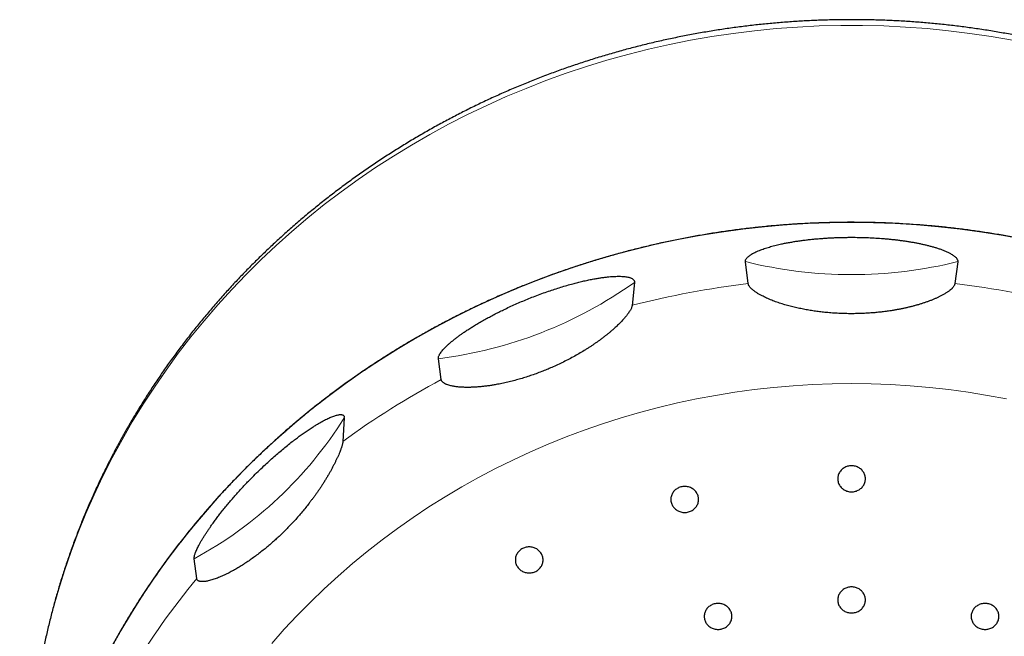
# Model space of a CAD drawing. Header units: millimetres. Extents: x 8 to 495, y 12 to 550.
# Tile 33 of 39: x 243 to 279, y 528 to 550. Entities that reach past the tile are written whole.
import ezdxf

# ---------------------------------------------------------------- set-up
doc = ezdxf.new("R2010")
doc.units = ezdxf.units.MM

msp = doc.modelspace()

# ---------------------------------------------------------------- linework, layer by layer
at = {"color": 7, "linetype": 'Continuous', "lineweight": 30}
for p, q in [((269.287, 540.244), (269.185, 541.036)), ((276.84, 541.036), (276.738, 540.244)), ((265.184, 540.289), (265.1, 539.461)), ((258.216, 536.782), (258.112, 537.536)), ((254.72, 535.406), (254.667, 534.553)), ((249.398, 529.602), (249.307, 530.32))]:
    msp.add_line(p, q, dxfattribs=at)
at = {"color": 8, "linetype": 'Continuous', "lineweight": 0, "flags": 128}
for points in [[(278.815, 549.023), (278.049, 549.156), (277.28, 549.271), (276.508, 549.366), (275.734, 549.443), (274.958, 549.501), (274.18, 549.539), (273.402, 549.558), (272.623, 549.558), (271.845, 549.539), (271.067, 549.501), (270.291, 549.443), (269.517, 549.366), (268.745, 549.271), (267.976, 549.156), (267.21, 549.023), (266.449, 548.871), (265.692, 548.7), (264.94, 548.51), (264.193, 548.302), (263.453, 548.076), (262.719, 547.831), (261.992, 547.569), (261.273, 547.288), (260.562, 546.99), (259.859, 546.675), (259.166, 546.343), (258.481, 545.993), (257.807, 545.627), (257.144, 545.244), (256.491, 544.845), (255.85, 544.431), (255.22, 544), (254.603, 543.554), (253.998, 543.093), (253.406, 542.618), (252.828, 542.128), (252.264, 541.624), (251.714, 541.106), (251.178, 540.575), (250.658, 540.031), (250.153, 539.474), (249.663, 538.905), (249.19, 538.324), (248.733, 537.731), (248.292, 537.128), (247.869, 536.514), (247.463, 535.89), (247.075, 535.256), (246.704, 534.612), (246.351, 533.96), (246.017, 533.299), (245.701, 532.63), (245.404, 531.954), (245.126, 531.271), (244.867, 530.581), (244.627, 529.884), (244.407, 529.183), (244.207, 528.476), (244.026, 527.764), (243.866, 527.048)], [(278.606, 536.084), (277.915, 536.213), (277.221, 536.325), (276.524, 536.42), (275.825, 536.498), (275.123, 536.558), (274.421, 536.601), (273.717, 536.627), (273.013, 536.636), (272.308, 536.627), (271.604, 536.601), (270.902, 536.558), (270.2, 536.498), (269.501, 536.42), (268.804, 536.325), (268.11, 536.213), (267.419, 536.084), (266.732, 535.938), (266.049, 535.775), (265.371, 535.595), (264.699, 535.399), (264.032, 535.186), (263.371, 534.957), (262.717, 534.712), (262.07, 534.45), (261.43, 534.173), (260.799, 533.881), (260.175, 533.572), (259.561, 533.249), (258.955, 532.911), (258.36, 532.558), (257.774, 532.19), (257.199, 531.808), (256.635, 531.412), (256.082, 531.002), (255.54, 530.579), (255.011, 530.143), (254.493, 529.693), (253.989, 529.231), (253.497, 528.757), (253.019, 528.271), (252.555, 527.774), (252.105, 527.265)]]:
    msp.add_lwpolyline(points, dxfattribs=at)
at = {"color": 7, "linetype": 'Continuous', "lineweight": 30, "flags": 128}
for points in [[(273.013, 542.453), (272.227, 542.443), (271.442, 542.414), (270.659, 542.366), (269.877, 542.299), (269.097, 542.212), (268.319, 542.106), (267.545, 541.981), (266.775, 541.837), (266.009, 541.674), (265.248, 541.492), (264.492, 541.292), (263.742, 541.073), (262.998, 540.836), (262.261, 540.581), (261.532, 540.307), (260.81, 540.016), (260.097, 539.707), (259.393, 539.38), (258.698, 539.037), (258.013, 538.676), (257.338, 538.299), (256.673, 537.905), (256.02, 537.495), (255.379, 537.069), (254.75, 536.627), (254.133, 536.171), (253.529, 535.699), (252.939, 535.212), (252.362, 534.711), (251.799, 534.196), (251.251, 533.667), (250.718, 533.126), (250.2, 532.571), (249.698, 532.003), (249.212, 531.424), (248.742, 530.832), (248.289, 530.23), (247.852, 529.616), (247.433, 528.992), (247.032, 528.358), (246.648, 527.714), (246.282, 527.061)], [(279.25, 541.837), (278.48, 541.981), (277.706, 542.106), (276.928, 542.212), (276.148, 542.299), (275.366, 542.366), (274.583, 542.414), (273.798, 542.443), (273.013, 542.453)], [(273.013, 533.673), (272.977, 533.672), (272.941, 533.668), (272.906, 533.662), (272.872, 533.654), (272.838, 533.643), (272.805, 533.63), (272.773, 533.615), (272.742, 533.598), (272.713, 533.579), (272.685, 533.558), (272.659, 533.535), (272.635, 533.511), (272.612, 533.484), (272.592, 533.457), (272.574, 533.428), (272.558, 533.398), (272.544, 533.367), (272.533, 533.335), (272.524, 533.303), (272.518, 533.27), (272.514, 533.236), (272.513, 533.203), (272.514, 533.169), (272.518, 533.136), (272.524, 533.103), (272.533, 533.071), (272.544, 533.039), (272.558, 533.008), (272.574, 532.978), (272.592, 532.949), (272.612, 532.921), (272.635, 532.895), (272.659, 532.871), (272.685, 532.848), (272.713, 532.827), (272.742, 532.808), (272.773, 532.791), (272.805, 532.776), (272.838, 532.763), (272.872, 532.752), (272.906, 532.744), (272.941, 532.738), (272.977, 532.734), (273.013, 532.733), (273.048, 532.734), (273.084, 532.738), (273.119, 532.744), (273.153, 532.752), (273.187, 532.763), (273.22, 532.776), (273.252, 532.791), (273.283, 532.808), (273.312, 532.827), (273.34, 532.848), (273.366, 532.871), (273.39, 532.895), (273.413, 532.921), (273.433, 532.949), (273.451, 532.978), (273.467, 533.008), (273.481, 533.039), (273.492, 533.071), (273.501, 533.103), (273.507, 533.136), (273.511, 533.169), (273.513, 533.203), (273.511, 533.236), (273.507, 533.27), (273.501, 533.303), (273.492, 533.335), (273.481, 533.367), (273.467, 533.398), (273.451, 533.428), (273.433, 533.457), (273.413, 533.484), (273.39, 533.511), (273.366, 533.535), (273.34, 533.558), (273.312, 533.579), (273.283, 533.598), (273.252, 533.615), (273.22, 533.63), (273.187, 533.643), (273.153, 533.654), (273.119, 533.662), (273.084, 533.668), (273.048, 533.672), (273.013, 533.673)], [(266.995, 532.928), (266.959, 532.927), (266.924, 532.924), (266.889, 532.918), (266.854, 532.909), (266.82, 532.899), (266.787, 532.886), (266.755, 532.871), (266.725, 532.854), (266.695, 532.835), (266.668, 532.814), (266.641, 532.791), (266.617, 532.766), (266.595, 532.74), (266.574, 532.712), (266.556, 532.684), (266.54, 532.654), (266.526, 532.623), (266.515, 532.591), (266.506, 532.558), (266.5, 532.525), (266.496, 532.492), (266.495, 532.458), (266.496, 532.425), (266.5, 532.392), (266.506, 532.359), (266.515, 532.326), (266.526, 532.294), (266.54, 532.263), (266.556, 532.233), (266.574, 532.204), (266.595, 532.177), (266.617, 532.151), (266.641, 532.126), (266.668, 532.103), (266.695, 532.082), (266.725, 532.063), (266.755, 532.046), (266.787, 532.031), (266.82, 532.018), (266.854, 532.008), (266.889, 531.999), (266.924, 531.993), (266.959, 531.99), (266.995, 531.989), (267.031, 531.99), (267.066, 531.993), (267.101, 531.999), (267.136, 532.008), (267.17, 532.018), (267.203, 532.031), (267.235, 532.046), (267.265, 532.063), (267.295, 532.082), (267.322, 532.103), (267.349, 532.126), (267.373, 532.151), (267.395, 532.177), (267.416, 532.204), (267.434, 532.233), (267.45, 532.263), (267.463, 532.294), (267.475, 532.326), (267.484, 532.359), (267.49, 532.392), (267.494, 532.425), (267.495, 532.458), (267.494, 532.492), (267.49, 532.525), (267.484, 532.558), (267.475, 532.591), (267.463, 532.623), (267.45, 532.654), (267.434, 532.684), (267.416, 532.712), (267.395, 532.74), (267.373, 532.766), (267.349, 532.791), (267.322, 532.814), (267.295, 532.835), (267.265, 532.854), (267.235, 532.871), (267.203, 532.886), (267.17, 532.899), (267.136, 532.909), (267.101, 532.918), (267.066, 532.924), (267.031, 532.927), (266.995, 532.928)], [(261.388, 530.746), (261.352, 530.744), (261.316, 530.741), (261.281, 530.735), (261.247, 530.727), (261.213, 530.716), (261.18, 530.703), (261.148, 530.688), (261.117, 530.671), (261.088, 530.652), (261.06, 530.631), (261.034, 530.608), (261.01, 530.584), (260.987, 530.557), (260.967, 530.53), (260.949, 530.501), (260.933, 530.471), (260.919, 530.44), (260.908, 530.408), (260.899, 530.376), (260.893, 530.343), (260.889, 530.309), (260.888, 530.276), (260.889, 530.242), (260.893, 530.209), (260.899, 530.176), (260.908, 530.143), (260.919, 530.112), (260.933, 530.081), (260.949, 530.051), (260.967, 530.022), (260.987, 529.994), (261.01, 529.968), (261.034, 529.944), (261.06, 529.921), (261.088, 529.9), (261.117, 529.881), (261.148, 529.863), (261.18, 529.848), (261.213, 529.836), (261.247, 529.825), (261.281, 529.817), (261.316, 529.811), (261.352, 529.807), (261.388, 529.806), (261.423, 529.807), (261.459, 529.811), (261.494, 529.817), (261.528, 529.825), (261.562, 529.836), (261.595, 529.848), (261.627, 529.863), (261.658, 529.881), (261.687, 529.9), (261.715, 529.921), (261.741, 529.944), (261.765, 529.968), (261.788, 529.994), (261.808, 530.022), (261.826, 530.051), (261.842, 530.081), (261.856, 530.112), (261.867, 530.143), (261.876, 530.176), (261.882, 530.209), (261.886, 530.242), (261.888, 530.276), (261.886, 530.309), (261.882, 530.343), (261.876, 530.376), (261.867, 530.408), (261.856, 530.44), (261.842, 530.471), (261.826, 530.501), (261.808, 530.53), (261.788, 530.557), (261.765, 530.584), (261.741, 530.608), (261.715, 530.631), (261.687, 530.652), (261.658, 530.671), (261.627, 530.688), (261.595, 530.703), (261.562, 530.716), (261.528, 530.727), (261.494, 530.735), (261.459, 530.741), (261.423, 530.744), (261.388, 530.746)], [(273.013, 529.303), (272.977, 529.302), (272.941, 529.298), (272.906, 529.292), (272.872, 529.284), (272.838, 529.274), (272.805, 529.261), (272.773, 529.246), (272.742, 529.229), (272.713, 529.209), (272.685, 529.188), (272.659, 529.166), (272.635, 529.141), (272.612, 529.115), (272.592, 529.087), (272.574, 529.058), (272.558, 529.029), (272.544, 528.998), (272.533, 528.966), (272.524, 528.933), (272.518, 528.9), (272.514, 528.867), (272.513, 528.833), (272.514, 528.8), (272.518, 528.766), (272.524, 528.733), (272.533, 528.701), (272.544, 528.669), (272.558, 528.638), (272.574, 528.608), (272.592, 528.579), (272.612, 528.552), (272.635, 528.526), (272.659, 528.501), (272.685, 528.478), (272.713, 528.457), (272.742, 528.438), (272.773, 528.421), (272.805, 528.406), (272.838, 528.393), (272.872, 528.383), (272.906, 528.374), (272.941, 528.368), (272.977, 528.365), (273.013, 528.363), (273.048, 528.365), (273.084, 528.368), (273.119, 528.374), (273.153, 528.383), (273.187, 528.393), (273.22, 528.406), (273.252, 528.421), (273.283, 528.438), (273.312, 528.457), (273.34, 528.478), (273.366, 528.501), (273.39, 528.526), (273.413, 528.552), (273.433, 528.579), (273.451, 528.608), (273.467, 528.638), (273.481, 528.669), (273.492, 528.701), (273.501, 528.733), (273.507, 528.766), (273.511, 528.8), (273.513, 528.833), (273.511, 528.867), (273.507, 528.9), (273.501, 528.933), (273.492, 528.966), (273.481, 528.998), (273.467, 529.029), (273.451, 529.058), (273.433, 529.087), (273.413, 529.115), (273.39, 529.141), (273.366, 529.166), (273.34, 529.188), (273.312, 529.209), (273.283, 529.229), (273.252, 529.246), (273.22, 529.261), (273.187, 529.274), (273.153, 529.284), (273.119, 529.292), (273.084, 529.298), (273.048, 529.302), (273.013, 529.303)], [(268.198, 528.708), (268.163, 528.706), (268.127, 528.703), (268.092, 528.697), (268.058, 528.689), (268.024, 528.678), (267.991, 528.665), (267.959, 528.65), (267.928, 528.633), (267.899, 528.614), (267.871, 528.593), (267.845, 528.57), (267.821, 528.545), (267.798, 528.519), (267.778, 528.492), (267.76, 528.463), (267.744, 528.433), (267.73, 528.402), (267.719, 528.37), (267.71, 528.338), (267.704, 528.305), (267.7, 528.271), (267.698, 528.238), (267.7, 528.204), (267.704, 528.171), (267.71, 528.138), (267.719, 528.105), (267.73, 528.074), (267.744, 528.043), (267.76, 528.013), (267.778, 527.984), (267.798, 527.956), (267.821, 527.93), (267.845, 527.906), (267.871, 527.883), (267.899, 527.862), (267.928, 527.843), (267.959, 527.825), (267.991, 527.81), (268.024, 527.798), (268.058, 527.787), (268.092, 527.779), (268.127, 527.773), (268.163, 527.769), (268.198, 527.768), (268.234, 527.769), (268.27, 527.773), (268.305, 527.779), (268.339, 527.787), (268.373, 527.798), (268.406, 527.81), (268.438, 527.825), (268.469, 527.843), (268.498, 527.862), (268.526, 527.883), (268.552, 527.906), (268.576, 527.93), (268.599, 527.956), (268.619, 527.984), (268.637, 528.013), (268.653, 528.043), (268.667, 528.074), (268.678, 528.105), (268.687, 528.138), (268.693, 528.171), (268.697, 528.204), (268.698, 528.238), (268.697, 528.271), (268.693, 528.305), (268.687, 528.338), (268.678, 528.37), (268.667, 528.402), (268.653, 528.433), (268.637, 528.463), (268.619, 528.492), (268.599, 528.519), (268.576, 528.545), (268.552, 528.57), (268.526, 528.593), (268.498, 528.614), (268.469, 528.633), (268.438, 528.65), (268.406, 528.665), (268.373, 528.678), (268.339, 528.689), (268.305, 528.697), (268.27, 528.703), (268.234, 528.706), (268.198, 528.708)], [(277.827, 528.708), (277.791, 528.706), (277.755, 528.703), (277.72, 528.697), (277.686, 528.689), (277.652, 528.678), (277.619, 528.665), (277.587, 528.65), (277.556, 528.633), (277.527, 528.614), (277.499, 528.593), (277.473, 528.57), (277.449, 528.545), (277.426, 528.519), (277.406, 528.492), (277.388, 528.463), (277.372, 528.433), (277.358, 528.402), (277.347, 528.37), (277.338, 528.338), (277.332, 528.305), (277.328, 528.271), (277.327, 528.238), (277.328, 528.204), (277.332, 528.171), (277.338, 528.138), (277.347, 528.105), (277.358, 528.074), (277.372, 528.043), (277.388, 528.013), (277.406, 527.984), (277.426, 527.956), (277.449, 527.93), (277.473, 527.906), (277.499, 527.883), (277.527, 527.862), (277.556, 527.843), (277.587, 527.825), (277.619, 527.81), (277.652, 527.798), (277.686, 527.787), (277.72, 527.779), (277.755, 527.773), (277.791, 527.769), (277.827, 527.768), (277.862, 527.769), (277.898, 527.773), (277.933, 527.779), (277.967, 527.787), (278.001, 527.798), (278.034, 527.81), (278.066, 527.825), (278.097, 527.843), (278.126, 527.862), (278.154, 527.883), (278.18, 527.906), (278.204, 527.93), (278.227, 527.956), (278.247, 527.984), (278.265, 528.013), (278.281, 528.043), (278.295, 528.074), (278.306, 528.105), (278.315, 528.138), (278.321, 528.171), (278.325, 528.204), (278.327, 528.238), (278.325, 528.271), (278.321, 528.305), (278.315, 528.338), (278.306, 528.37), (278.295, 528.402), (278.281, 528.433), (278.265, 528.463), (278.247, 528.492), (278.227, 528.519), (278.204, 528.545), (278.18, 528.57), (278.154, 528.593), (278.126, 528.614), (278.097, 528.633), (278.066, 528.65), (278.034, 528.665), (278.001, 528.678), (277.967, 528.689), (277.933, 528.697), (277.898, 528.703), (277.862, 528.706), (277.827, 528.708)]]:
    msp.add_lwpolyline(points, dxfattribs=at)
at = {"color": 8, "linetype": 'Continuous', "lineweight": 0}
for centre, radius, start, end in [((273.013, 556.496), 15.926, 256.0937, 283.9063), ((256.188, 552.94), 15.524, 277.1184, 305.4169), ((272.987, 508.86), 31.601, 96.7236, 104.4511), ((273.037, 508.853), 31.608, 75.5497, 83.2756), ((272.411, 510.234), 30.104, 118.1329, 126.1151), ((242.362, 543.134), 14.575, 298.4563, 327.982), ((270.999, 511.732), 28.035, 140.3995, 148.7702)]:
    msp.add_arc(centre, radius, start, end, dxfattribs=at)
at = {"color": 7, "linetype": 'Continuous', "lineweight": 30}
for points, knots in [([(302.631, 523.82), (302.63, 523.831), (302.623, 523.923), (302.607, 524.097), (302.583, 524.342), (302.557, 524.587), (302.528, 524.831), (302.497, 525.076), (302.464, 525.32), (302.429, 525.563), (302.391, 525.807), (302.351, 526.05), (302.309, 526.293), (302.265, 526.535), (302.218, 526.778), (302.17, 527.019), (302.119, 527.261), (302.065, 527.501), (302.01, 527.742), (301.952, 527.982), (301.892, 528.221), (301.83, 528.46), (301.766, 528.699), (301.7, 528.937), (301.631, 529.174), (301.56, 529.411), (301.487, 529.647), (301.412, 529.883), (301.334, 530.117), (301.255, 530.352), (301.173, 530.585), (301.089, 530.818), (301.003, 531.051), (300.915, 531.282), (300.825, 531.513), (300.733, 531.743), (300.638, 531.972), (300.541, 532.201), (300.443, 532.429), (300.342, 532.655), (300.239, 532.882), (300.134, 533.107), (300.027, 533.331), (299.918, 533.554), (299.806, 533.777), (299.693, 533.999), (299.578, 534.219), (299.46, 534.439), (299.341, 534.658), (299.22, 534.875), (299.096, 535.092), (298.971, 535.308), (298.843, 535.522), (298.714, 535.736), (298.583, 535.948), (298.449, 536.16), (298.314, 536.37), (298.177, 536.579), (298.038, 536.787), (297.897, 536.994), (297.754, 537.2), (297.609, 537.405), (297.462, 537.608), (297.314, 537.81), (297.163, 538.011), (297.011, 538.21), (296.857, 538.409), (296.701, 538.606), (296.543, 538.802), (296.383, 538.996), (296.222, 539.189), (296.059, 539.381), (295.894, 539.572), (295.727, 539.761), (295.559, 539.948), (295.389, 540.135), (295.217, 540.319), (295.043, 540.503), (294.868, 540.685), (294.691, 540.865), (294.512, 541.045), (294.332, 541.222), (294.15, 541.398), (293.966, 541.573), (293.781, 541.746), (293.594, 541.917), (293.406, 542.087), (293.216, 542.256), (293.025, 542.422), (292.832, 542.588), (292.637, 542.751), (292.441, 542.913), (292.244, 543.074), (292.045, 543.232), (291.844, 543.389), (291.642, 543.545), (291.439, 543.699), (291.234, 543.851), (291.028, 544.001), (290.82, 544.15), (290.611, 544.297), (290.401, 544.442), (290.189, 544.585), (289.976, 544.727), (289.762, 544.867), (289.547, 545.005), (289.33, 545.141), (289.112, 545.276), (288.893, 545.408), (288.672, 545.539), (288.45, 545.668), (288.227, 545.795), (288.003, 545.921), (287.778, 546.044), (287.552, 546.166), (287.324, 546.285), (287.096, 546.403), (286.866, 546.519), (286.635, 546.633), (286.403, 546.745), (286.17, 546.855), (285.937, 546.964), (285.702, 547.07), (285.466, 547.174), (285.229, 547.277), (284.992, 547.377), (284.753, 547.476), (284.513, 547.572), (284.273, 547.666), (284.032, 547.759), (283.79, 547.849), (283.547, 547.938), (283.303, 548.024), (283.058, 548.109), (282.813, 548.191), (282.567, 548.271), (282.32, 548.35), (282.072, 548.426), (281.824, 548.5), (281.575, 548.572), (281.326, 548.642), (281.075, 548.71), (280.825, 548.776), (280.573, 548.84), (280.321, 548.902), (280.069, 548.961), (279.815, 549.019), (279.562, 549.074), (279.308, 549.127), (279.053, 549.179), (278.798, 549.228), (278.542, 549.275), (278.286, 549.319), (278.03, 549.362), (277.773, 549.403), (277.516, 549.441), (277.259, 549.478), (277.001, 549.512), (276.743, 549.544), (276.484, 549.574), (276.226, 549.601), (275.967, 549.627), (275.707, 549.65), (275.448, 549.672), (275.189, 549.691), (274.929, 549.708), (274.669, 549.723), (274.409, 549.735), (274.149, 549.746), (273.889, 549.754), (273.628, 549.76), (273.368, 549.764), (273.163, 549.766), (272.996, 549.766), (272.829, 549.766), (272.607, 549.764), (272.346, 549.759), (272.086, 549.753), (271.826, 549.744), (271.566, 549.733), (271.306, 549.72), (271.046, 549.705), (270.786, 549.687), (270.527, 549.668), (270.267, 549.646), (270.008, 549.622), (269.749, 549.596), (269.491, 549.568), (269.232, 549.538), (268.974, 549.505), (268.716, 549.471), (268.459, 549.434), (268.202, 549.395), (267.945, 549.354), (267.689, 549.311), (267.433, 549.266), (267.177, 549.218), (266.922, 549.169), (266.668, 549.117), (266.414, 549.063), (266.16, 549.008), (265.907, 548.95), (265.655, 548.89), (265.403, 548.828), (265.151, 548.763), (264.9, 548.697), (264.65, 548.629), (264.401, 548.558), (264.152, 548.486), (263.904, 548.411), (263.656, 548.334), (263.41, 548.256), (263.164, 548.175), (262.918, 548.092), (262.674, 548.007), (262.43, 547.921), (262.188, 547.832), (261.945, 547.741), (261.704, 547.648), (261.464, 547.553), (261.225, 547.456), (260.986, 547.357), (260.749, 547.256), (260.512, 547.154), (260.276, 547.049), (260.042, 546.942), (259.808, 546.834), (259.575, 546.723), (259.344, 546.61), (259.113, 546.496), (258.883, 546.38), (258.655, 546.261), (258.428, 546.141), (258.201, 546.019), (257.976, 545.895), (257.752, 545.77), (257.53, 545.642), (257.308, 545.513), (257.088, 545.381), (256.869, 545.248), (256.651, 545.113), (256.434, 544.977), (256.219, 544.838), (256.005, 544.698), (255.792, 544.556), (255.581, 544.412), (255.371, 544.266), (255.162, 544.119), (254.955, 543.97), (254.749, 543.819), (254.544, 543.667), (254.341, 543.513), (254.139, 543.357), (253.939, 543.2), (253.74, 543.04), (253.543, 542.88), (253.347, 542.717), (253.153, 542.553), (252.96, 542.388), (252.769, 542.22), (252.579, 542.052), (252.391, 541.881), (252.205, 541.709), (252.02, 541.536), (251.837, 541.361), (251.655, 541.185), (251.475, 541.007), (251.296, 540.827), (251.12, 540.646), (250.945, 540.464), (250.771, 540.28), (250.6, 540.095), (250.43, 539.908), (250.262, 539.72), (250.095, 539.531), (249.931, 539.34), (249.768, 539.148), (249.607, 538.954), (249.448, 538.759), (249.29, 538.563), (249.134, 538.366), (248.981, 538.167), (248.829, 537.967), (248.679, 537.766), (248.53, 537.564), (248.384, 537.36), (248.24, 537.155), (248.097, 536.949), (247.956, 536.742), (247.818, 536.533), (247.681, 536.324), (247.546, 536.113), (247.413, 535.902), (247.282, 535.689), (247.153, 535.475), (247.026, 535.26), (246.901, 535.044), (246.778, 534.827), (246.657, 534.609), (246.538, 534.39), (246.421, 534.17), (246.306, 533.949), (246.193, 533.727), (246.083, 533.504), (245.974, 533.281), (245.867, 533.056), (245.763, 532.831), (245.66, 532.604), (245.56, 532.377), (245.462, 532.149), (245.365, 531.92), (245.271, 531.691), (245.179, 531.461), (245.09, 531.23), (245.002, 530.998), (244.916, 530.765), (244.833, 530.532), (244.752, 530.298), (244.673, 530.064), (244.596, 529.829), (244.521, 529.593), (244.448, 529.356), (244.378, 529.119), (244.31, 528.882), (244.244, 528.644), (244.18, 528.405), (244.119, 528.166), (244.059, 527.926), (244.002, 527.686), (243.947, 527.446), (243.894, 527.205), (243.844, 526.963), (243.796, 526.721), (243.75, 526.479), (243.706, 526.237), (243.664, 525.994), (243.625, 525.75), (243.588, 525.507), (243.553, 525.263), (243.52, 525.019), (243.49, 524.774), (243.462, 524.53), (243.436, 524.285), (243.419, 524.111), (243.411, 524.018), (243.41, 524.007)], [0, 0, 0, 0, 0.000373, 0.003294, 0.006216, 0.009138, 0.01206, 0.014982, 0.017904, 0.020826, 0.023748, 0.026671, 0.029593, 0.032516, 0.035438, 0.038361, 0.041284, 0.044207, 0.04713, 0.050054, 0.052977, 0.055901, 0.058825, 0.061749, 0.064673, 0.067598, 0.070522, 0.073447, 0.076372, 0.079297, 0.082222, 0.085148, 0.088074, 0.091, 0.093926, 0.096852, 0.099779, 0.102706, 0.105633, 0.108561, 0.111488, 0.114416, 0.117344, 0.120273, 0.123201, 0.12613, 0.129059, 0.131989, 0.134918, 0.137848, 0.140779, 0.143709, 0.14664, 0.149571, 0.152502, 0.155434, 0.158366, 0.161298, 0.16423, 0.167163, 0.170096, 0.17303, 0.175963, 0.178897, 0.181831, 0.184766, 0.187701, 0.190636, 0.193571, 0.196507, 0.199442, 0.202379, 0.205315, 0.208252, 0.211189, 0.214126, 0.217064, 0.220002, 0.22294, 0.225878, 0.228817, 0.231756, 0.234695, 0.237635, 0.240575, 0.243515, 0.246455, 0.249396, 0.252337, 0.255278, 0.258219, 0.261161, 0.264103, 0.267045, 0.269988, 0.27293, 0.275873, 0.278817, 0.28176, 0.284704, 0.287648, 0.290592, 0.293536, 0.296481, 0.299425, 0.30237, 0.305316, 0.308261, 0.311207, 0.314153, 0.317099, 0.320045, 0.322992, 0.325938, 0.328885, 0.331832, 0.33478, 0.337727, 0.340675, 0.343623, 0.346571, 0.349519, 0.352467, 0.355416, 0.358365, 0.361313, 0.364262, 0.367212, 0.370161, 0.37311, 0.37606, 0.37901, 0.38196, 0.38491, 0.38786, 0.39081, 0.393761, 0.396711, 0.399662, 0.402612, 0.405563, 0.408514, 0.411465, 0.414417, 0.417368, 0.420319, 0.423271, 0.426222, 0.429174, 0.432126, 0.435078, 0.438029, 0.440981, 0.443933, 0.446886, 0.449838, 0.45279, 0.455742, 0.458695, 0.461647, 0.464599, 0.467552, 0.470504, 0.473457, 0.47641, 0.479362, 0.482315, 0.485268, 0.48822, 0.491173, 0.494126, 0.497079, 0.500032, 0.501112, 0.502764, 0.505717, 0.50867, 0.511622, 0.514575, 0.517528, 0.520481, 0.523434, 0.526386, 0.529339, 0.532292, 0.535244, 0.538197, 0.54115, 0.544102, 0.547055, 0.550007, 0.55296, 0.555912, 0.558865, 0.561817, 0.564769, 0.567721, 0.570673, 0.573626, 0.576577, 0.579529, 0.582481, 0.585433, 0.588385, 0.591336, 0.594288, 0.597239, 0.60019, 0.603142, 0.606093, 0.609044, 0.611995, 0.614945, 0.617896, 0.620847, 0.623797, 0.626747, 0.629698, 0.632648, 0.635597, 0.638547, 0.641497, 0.644446, 0.647396, 0.650345, 0.653294, 0.656243, 0.659191, 0.66214, 0.665088, 0.668036, 0.670984, 0.673932, 0.67688, 0.679827, 0.682775, 0.685722, 0.688669, 0.691615, 0.694562, 0.697508, 0.700454, 0.7034, 0.706346, 0.709291, 0.712236, 0.715181, 0.718126, 0.721071, 0.724015, 0.726959, 0.729903, 0.732846, 0.73579, 0.738733, 0.741676, 0.744618, 0.747561, 0.750503, 0.753445, 0.756386, 0.759328, 0.762269, 0.765209, 0.76815, 0.77109, 0.77403, 0.77697, 0.779909, 0.782848, 0.785787, 0.788726, 0.791664, 0.794602, 0.79754, 0.800478, 0.803415, 0.806352, 0.809288, 0.812225, 0.815161, 0.818096, 0.821032, 0.823967, 0.826902, 0.829836, 0.832771, 0.835705, 0.838638, 0.841572, 0.844505, 0.847438, 0.85037, 0.853303, 0.856235, 0.859166, 0.862098, 0.865029, 0.86796, 0.87089, 0.873821, 0.876751, 0.879681, 0.88261, 0.885539, 0.888468, 0.891397, 0.894325, 0.897254, 0.900182, 0.903109, 0.906037, 0.908964, 0.911891, 0.914818, 0.917744, 0.92067, 0.923596, 0.926522, 0.929448, 0.932373, 0.935298, 0.938223, 0.941148, 0.944073, 0.946997, 0.949921, 0.952846, 0.955769, 0.958693, 0.961617, 0.96454, 0.967463, 0.970386, 0.973309, 0.976232, 0.979155, 0.982078, 0.985, 0.987922, 0.990845, 0.993767, 0.996689, 0.999611, 1, 1, 1, 1]), ([(303.011, 514.265), (303.012, 514.348), (303.012, 514.594), (303.003, 515.001), (302.986, 515.486), (302.959, 515.964), (302.925, 516.436), (302.883, 516.9), (302.832, 517.363), (302.774, 517.825), (302.707, 518.288), (302.632, 518.75), (302.548, 519.213), (302.457, 519.674), (302.357, 520.133), (302.248, 520.595), (302.13, 521.06), (302.002, 521.526), (301.865, 521.991), (301.721, 522.454), (301.567, 522.915), (301.405, 523.374), (301.233, 523.833), (301.054, 524.288), (300.866, 524.74), (300.679, 525.168), (300.495, 525.571), (300.315, 525.949), (300.129, 526.326), (299.938, 526.699), (299.74, 527.07), (299.537, 527.438), (299.327, 527.804), (299.113, 528.166), (298.892, 528.526), (298.664, 528.885), (298.429, 529.243), (298.187, 529.6), (297.938, 529.955), (297.684, 530.305), (297.429, 530.647), (297.172, 530.979), (296.914, 531.303), (296.651, 531.624), (296.384, 531.941), (296.111, 532.255), (295.833, 532.566), (295.55, 532.873), (295.248, 533.191), (294.927, 533.519), (294.586, 533.857), (294.238, 534.189), (293.885, 534.516), (293.526, 534.837), (293.159, 535.154), (292.787, 535.466), (292.409, 535.773), (292.026, 536.073), (291.633, 536.37), (291.232, 536.663), (290.822, 536.952), (290.407, 537.235), (289.986, 537.511), (289.56, 537.781), (289.127, 538.045), (288.689, 538.302), (288.246, 538.552), (287.799, 538.795), (287.353, 539.028), (286.909, 539.25), (286.468, 539.462), (286.024, 539.668), (285.575, 539.866), (285.123, 540.058), (284.665, 540.243), (284.204, 540.422), (283.739, 540.593), (283.272, 540.757), (282.797, 540.915), (282.315, 541.067), (281.826, 541.213), (281.335, 541.351), (280.841, 541.48), (280.343, 541.602), (279.842, 541.717), (279.338, 541.823), (278.832, 541.922), (278.324, 542.012), (277.822, 542.092), (277.325, 542.164), (276.834, 542.227), (276.342, 542.283), (275.849, 542.331), (275.354, 542.371), (274.858, 542.404), (274.359, 542.429), (273.861, 542.446), (273.362, 542.455), (272.858, 542.457), (272.35, 542.45), (271.837, 542.435), (271.325, 542.412), (270.813, 542.381), (270.3, 542.342), (269.787, 542.294), (269.274, 542.237), (268.762, 542.173), (268.251, 542.1), (267.749, 542.02), (267.254, 541.933), (266.769, 541.84), (266.285, 541.739), (265.803, 541.631), (265.322, 541.515), (264.842, 541.391), (264.363, 541.26), (263.886, 541.121), (263.412, 540.975), (262.936, 540.819), (262.459, 540.655), (261.98, 540.482), (261.505, 540.301), (261.033, 540.112), (260.563, 539.915), (260.096, 539.71), (259.632, 539.498), (259.171, 539.277), (258.715, 539.05), (258.269, 538.818), (257.833, 538.582), (257.408, 538.343), (256.987, 538.098), (256.57, 537.846), (256.157, 537.587), (255.747, 537.321), (255.341, 537.048), (254.941, 536.768), (254.545, 536.483), (254.15, 536.188), (253.758, 535.885), (253.367, 535.572), (252.983, 535.254), (252.604, 534.929), (252.23, 534.597), (251.861, 534.259), (251.498, 533.913), (251.141, 533.562), (250.79, 533.205), (250.451, 532.848), (250.123, 532.49), (249.806, 532.132), (249.495, 531.769), (249.19, 531.402), (248.892, 531.029), (248.599, 530.651), (248.312, 530.267), (248.033, 529.879), (247.76, 529.486), (247.491, 529.086), (247.228, 528.677), (246.969, 528.261), (246.718, 527.84), (246.475, 527.416), (246.239, 526.987), (246.011, 526.552), (245.789, 526.114), (245.576, 525.671), (245.371, 525.225), (245.177, 524.783), (244.994, 524.343), (244.82, 523.907), (244.655, 523.468), (244.497, 523.026), (244.346, 522.581), (244.203, 522.133), (244.068, 521.682), (243.941, 521.229), (243.822, 520.773), (243.709, 520.312), (243.604, 519.845), (243.507, 519.371), (243.419, 518.896), (243.339, 518.42), (243.267, 517.942), (243.204, 517.461), (243.15, 516.978), (243.105, 516.494), (243.069, 516.01), (243.041, 515.532), (243.023, 515.06), (243.014, 514.64), (243.013, 514.375), (243.013, 514.265)], [0, 0, 0, 0, 0.002827, 0.008311, 0.013794, 0.019276, 0.024533, 0.029792, 0.03505, 0.040309, 0.045566, 0.05086, 0.056154, 0.06145, 0.066744, 0.072038, 0.077479, 0.082922, 0.088366, 0.093808, 0.09925, 0.104732, 0.110215, 0.115699, 0.121182, 0.126664, 0.131347, 0.136032, 0.140716, 0.145401, 0.150084, 0.154768, 0.159452, 0.164137, 0.168821, 0.173505, 0.178292, 0.18308, 0.187868, 0.192656, 0.197443, 0.202012, 0.20658, 0.211149, 0.215717, 0.220301, 0.224885, 0.229469, 0.234052, 0.239309, 0.244568, 0.249827, 0.255085, 0.260342, 0.265636, 0.270931, 0.276226, 0.28152, 0.286814, 0.292256, 0.297698, 0.303142, 0.308585, 0.314026, 0.319508, 0.324991, 0.330475, 0.335958, 0.34144, 0.346697, 0.351956, 0.357214, 0.362473, 0.36773, 0.373024, 0.378318, 0.383613, 0.388908, 0.394202, 0.399643, 0.405086, 0.41053, 0.415972, 0.421414, 0.426896, 0.432379, 0.437863, 0.443346, 0.448828, 0.454085, 0.459344, 0.464602, 0.469861, 0.475118, 0.480412, 0.485706, 0.491001, 0.496296, 0.50159, 0.507031, 0.512474, 0.517917, 0.52336, 0.528802, 0.534284, 0.539767, 0.545251, 0.550734, 0.556216, 0.561473, 0.566731, 0.57199, 0.577249, 0.582506, 0.587799, 0.593094, 0.598389, 0.603684, 0.608977, 0.614419, 0.619862, 0.625305, 0.630748, 0.63619, 0.641672, 0.647155, 0.652638, 0.658122, 0.663604, 0.668861, 0.674119, 0.679378, 0.684636, 0.689894, 0.695187, 0.700482, 0.705777, 0.711072, 0.716365, 0.721807, 0.72725, 0.732693, 0.738136, 0.743578, 0.74906, 0.754543, 0.760026, 0.765509, 0.770991, 0.776249, 0.781507, 0.786766, 0.792024, 0.797282, 0.802575, 0.80787, 0.813165, 0.81846, 0.823753, 0.829195, 0.834638, 0.840081, 0.845524, 0.850966, 0.856447, 0.861931, 0.867414, 0.872897, 0.878379, 0.883637, 0.888895, 0.894154, 0.899412, 0.904669, 0.909963, 0.915258, 0.920553, 0.925847, 0.931141, 0.936583, 0.942026, 0.947469, 0.952912, 0.958353, 0.963835, 0.969318, 0.974802, 0.980285, 0.985767, 0.991024, 0.996283, 1, 1, 1, 1]), ([(269.185, 541.036), (269.185, 541.039), (269.183, 541.05), (269.184, 541.072), (269.193, 541.102), (269.208, 541.133), (269.231, 541.165), (269.262, 541.199), (269.303, 541.235), (269.351, 541.271), (269.41, 541.308), (269.479, 541.347), (269.559, 541.386), (269.646, 541.425), (269.734, 541.46), (269.823, 541.492), (269.911, 541.522), (270.002, 541.551), (270.095, 541.578), (270.191, 541.604), (270.29, 541.629), (270.389, 541.653), (270.504, 541.679), (270.635, 541.706), (270.781, 541.733), (270.929, 541.759), (271.079, 541.782), (271.231, 541.803), (271.384, 541.823), (271.537, 541.84), (271.693, 541.856), (271.851, 541.869), (272.011, 541.881), (272.171, 541.892), (272.331, 541.9), (272.492, 541.907), (272.654, 541.911), (272.815, 541.914), (272.935, 541.915), (273.001, 541.915), (273.013, 541.915)], [0, 0, 0, 0, 0.00414, 0.021378, 0.03874, 0.056485, 0.074355, 0.094727, 0.115256, 0.136221, 0.157313, 0.182507, 0.207851, 0.233586, 0.259425, 0.282331, 0.305239, 0.328315, 0.351392, 0.374872, 0.398353, 0.421928, 0.445503, 0.478762, 0.512023, 0.545423, 0.578824, 0.612555, 0.646288, 0.680098, 0.713909, 0.748593, 0.783278, 0.818017, 0.852756, 0.887644, 0.922532, 0.957464, 0.992395, 1, 1, 1, 1]), ([(273.013, 541.915), (273.102, 541.915), (273.283, 541.914), (273.553, 541.906), (273.823, 541.894), (274.048, 541.879), (274.228, 541.865), (274.364, 541.852), (274.5, 541.839), (274.635, 541.823), (274.77, 541.806), (274.905, 541.788), (275.039, 541.768), (275.17, 541.746), (275.297, 541.723), (275.421, 541.699), (275.544, 541.674), (275.666, 541.646), (275.786, 541.617), (275.906, 541.585), (276.023, 541.551), (276.14, 541.514), (276.237, 541.48), (276.314, 541.451), (276.371, 541.428), (276.426, 541.404), (276.479, 541.38), (276.531, 541.354), (276.584, 541.326), (276.639, 541.293), (276.693, 541.257), (276.741, 541.219), (276.778, 541.184), (276.805, 541.15), (276.825, 541.119), (276.837, 541.088), (276.842, 541.061), (276.841, 541.044), (276.84, 541.036)], [0, 0, 0, 0, 0.058282, 0.116612, 0.1751, 0.233645, 0.263289, 0.292933, 0.322617, 0.352301, 0.382133, 0.411964, 0.441861, 0.471756, 0.500011, 0.528265, 0.556617, 0.584968, 0.613726, 0.642483, 0.671451, 0.700417, 0.732072, 0.74797, 0.763868, 0.780034, 0.796199, 0.812489, 0.828778, 0.850191, 0.871718, 0.89366, 0.915775, 0.933288, 0.950913, 0.968914, 0.987053, 1, 1, 1, 1]), ([(261.542, 539.771), (261.623, 539.802), (261.784, 539.864), (262.02, 539.949), (262.249, 540.027), (262.471, 540.098), (262.692, 540.165), (262.9, 540.224), (263.094, 540.275), (263.273, 540.319), (263.452, 540.36), (263.629, 540.397), (263.793, 540.427), (263.943, 540.451), (264.079, 540.47), (264.203, 540.485), (264.314, 540.496), (264.413, 540.503), (264.51, 540.507), (264.601, 540.509), (264.687, 540.508), (264.766, 540.504), (264.842, 540.497), (264.913, 540.486), (264.973, 540.474), (265.022, 540.46), (265.062, 540.444), (265.098, 540.427), (265.128, 540.408), (265.152, 540.386), (265.17, 540.361), (265.182, 540.335), (265.186, 540.31), (265.185, 540.295), (265.184, 540.289)], [0, 0, 0, 0, 0.056573, 0.113146, 0.164488, 0.215851, 0.26721, 0.318545, 0.360375, 0.402245, 0.444116, 0.485961, 0.527771, 0.561108, 0.594455, 0.627785, 0.653291, 0.678821, 0.704342, 0.729837, 0.753369, 0.776977, 0.800586, 0.824147, 0.84764, 0.865311, 0.883024, 0.900727, 0.918385, 0.936178, 0.954033, 0.971882, 0.989666, 1, 1, 1, 1]), ([(273.013, 539.16), (272.936, 539.16), (272.784, 539.161), (272.555, 539.17), (272.327, 539.183), (272.11, 539.202), (271.904, 539.224), (271.71, 539.249), (271.516, 539.278), (271.323, 539.312), (271.131, 539.351), (270.94, 539.394), (270.782, 539.434), (270.658, 539.469), (270.563, 539.497), (270.466, 539.527), (270.369, 539.559), (270.273, 539.593), (270.178, 539.628), (270.085, 539.665), (269.993, 539.704), (269.905, 539.744), (269.812, 539.789), (269.735, 539.83), (269.672, 539.866), (269.625, 539.893), (269.581, 539.921), (269.539, 539.95), (269.499, 539.979), (269.458, 540.011), (269.417, 540.046), (269.378, 540.084), (269.345, 540.122), (269.322, 540.154), (269.307, 540.181), (269.297, 540.202), (269.29, 540.224), (269.288, 540.237), (269.287, 540.244)], [0, 0, 0, 0, 0.050037, 0.100125, 0.150366, 0.200663, 0.243775, 0.286926, 0.330208, 0.37354, 0.417485, 0.461498, 0.505749, 0.527919, 0.550102, 0.574091, 0.598101, 0.622186, 0.646299, 0.670766, 0.695273, 0.719918, 0.744619, 0.774955, 0.790189, 0.805445, 0.820956, 0.836494, 0.852123, 0.867786, 0.888074, 0.908457, 0.929162, 0.949993, 0.962415, 0.974869, 0.987418, 1, 1, 1, 1]), ([(276.738, 540.244), (276.736, 540.233), (276.732, 540.21), (276.715, 540.174), (276.691, 540.136), (276.663, 540.102), (276.636, 540.073), (276.604, 540.042), (276.566, 540.009), (276.522, 539.976), (276.484, 539.948), (276.444, 539.921), (276.402, 539.895), (276.357, 539.868), (276.294, 539.832), (276.216, 539.791), (276.121, 539.745), (276.027, 539.702), (275.93, 539.661), (275.828, 539.621), (275.724, 539.583), (275.616, 539.546), (275.506, 539.51), (275.395, 539.477), (275.284, 539.446), (275.173, 539.417), (275.061, 539.389), (274.947, 539.363), (274.832, 539.338), (274.716, 539.316), (274.6, 539.294), (274.462, 539.271), (274.303, 539.247), (274.121, 539.224), (273.939, 539.204), (273.756, 539.188), (273.571, 539.176), (273.385, 539.167), (273.199, 539.161), (273.075, 539.16), (273.013, 539.16)], [0, 0, 0, 0, 0.020746, 0.041644, 0.062996, 0.084493, 0.097069, 0.10967, 0.135033, 0.149623, 0.164241, 0.17894, 0.193663, 0.208647, 0.223651, 0.25379, 0.279741, 0.305762, 0.331963, 0.358214, 0.385005, 0.411836, 0.438773, 0.46574, 0.491798, 0.517878, 0.544017, 0.570172, 0.59651, 0.622862, 0.649254, 0.675659, 0.715869, 0.756114, 0.796462, 0.83684, 0.87756, 0.918309, 0.959141, 1, 1, 1, 1]), ([(258.112, 537.536), (258.111, 537.546), (258.11, 537.565), (258.116, 537.599), (258.128, 537.635), (258.146, 537.673), (258.171, 537.717), (258.206, 537.767), (258.249, 537.822), (258.299, 537.879), (258.357, 537.941), (258.426, 538.008), (258.504, 538.079), (258.587, 538.151), (258.673, 538.221), (258.763, 538.29), (258.854, 538.359), (258.948, 538.426), (259.055, 538.501), (259.177, 538.583), (259.314, 538.67), (259.46, 538.761), (259.616, 538.853), (259.782, 538.948), (259.95, 539.04), (260.119, 539.13), (260.29, 539.217), (260.475, 539.308), (260.675, 539.403), (260.89, 539.501), (261.107, 539.595), (261.324, 539.685), (261.469, 539.743), (261.542, 539.771)], [0, 0, 0, 0, 0.018506, 0.036317, 0.054192, 0.072075, 0.089897, 0.111992, 0.134166, 0.156363, 0.17849, 0.205075, 0.231723, 0.258393, 0.285009, 0.311107, 0.337231, 0.363363, 0.389472, 0.425102, 0.460751, 0.496388, 0.537738, 0.579123, 0.620539, 0.661969, 0.703388, 0.744761, 0.795787, 0.846841, 0.897907, 0.948968, 1, 1, 1, 1]), ([(265.1, 539.461), (265.099, 539.45), (265.095, 539.427), (265.082, 539.386), (265.063, 539.341), (265.037, 539.291), (265.005, 539.237), (264.971, 539.187), (264.938, 539.141), (264.908, 539.102), (264.875, 539.062), (264.839, 539.018), (264.798, 538.971), (264.753, 538.921), (264.705, 538.87), (264.655, 538.819), (264.603, 538.767), (264.549, 538.715), (264.493, 538.663), (264.43, 538.607), (264.361, 538.547), (264.285, 538.482), (264.208, 538.418), (264.128, 538.355), (264.046, 538.292), (263.963, 538.229), (263.879, 538.167), (263.791, 538.106), (263.701, 538.043), (263.608, 537.981), (263.515, 537.92), (263.388, 537.84), (263.227, 537.742), (263.029, 537.629), (262.827, 537.52), (262.621, 537.415), (262.412, 537.315), (262.212, 537.225), (262.021, 537.143), (261.899, 537.095), (261.838, 537.071)], [0, 0, 0, 0, 0.019795, 0.039722, 0.061163, 0.082753, 0.104772, 0.126922, 0.141434, 0.155976, 0.170602, 0.185252, 0.202834, 0.220451, 0.238164, 0.255906, 0.273952, 0.292022, 0.310156, 0.328309, 0.351139, 0.373998, 0.396937, 0.4199, 0.443109, 0.466336, 0.489615, 0.51291, 0.537499, 0.562103, 0.586747, 0.611404, 0.660985, 0.710647, 0.761175, 0.811769, 0.862547, 0.91338, 0.956674, 1, 1, 1, 1]), ([(261.838, 537.071), (261.771, 537.046), (261.637, 536.995), (261.435, 536.924), (261.232, 536.858), (261.027, 536.796), (260.821, 536.739), (260.613, 536.688), (260.405, 536.641), (260.22, 536.606), (260.058, 536.578), (259.918, 536.557), (259.78, 536.539), (259.641, 536.525), (259.504, 536.513), (259.367, 536.505), (259.233, 536.501), (259.12, 536.501), (259.028, 536.503), (258.956, 536.506), (258.886, 536.511), (258.817, 536.517), (258.75, 536.525), (258.684, 536.535), (258.621, 536.546), (258.554, 536.56), (258.485, 536.578), (258.428, 536.598), (258.386, 536.615), (258.357, 536.629), (258.33, 536.644), (258.301, 536.662), (258.272, 536.685), (258.246, 536.713), (258.227, 536.742), (258.219, 536.766), (258.217, 536.779), (258.216, 536.782)], [0, 0, 0, 0, 0.047477, 0.094997, 0.142648, 0.190345, 0.238594, 0.286897, 0.335383, 0.383939, 0.416808, 0.449705, 0.482697, 0.515726, 0.549218, 0.582761, 0.616489, 0.650292, 0.669425, 0.688577, 0.707791, 0.727031, 0.746569, 0.76614, 0.785823, 0.805551, 0.831581, 0.857749, 0.871076, 0.884427, 0.897857, 0.911316, 0.931881, 0.952569, 0.973673, 0.994931, 1, 1, 1, 1]), ([(251.818, 533.666), (251.88, 533.724), (252.004, 533.839), (252.186, 534.002), (252.363, 534.156), (252.536, 534.301), (252.709, 534.441), (252.873, 534.57), (253.026, 534.685), (253.168, 534.79), (253.31, 534.89), (253.452, 534.986), (253.583, 535.072), (253.703, 535.147), (253.813, 535.212), (253.914, 535.269), (254.004, 535.317), (254.084, 535.357), (254.163, 535.395), (254.237, 535.427), (254.307, 535.455), (254.373, 535.478), (254.435, 535.497), (254.493, 535.511), (254.543, 535.519), (254.584, 535.521), (254.618, 535.52), (254.648, 535.514), (254.674, 535.504), (254.694, 535.49), (254.709, 535.471), (254.718, 535.447), (254.721, 535.424), (254.721, 535.41), (254.72, 535.406)], [0, 0, 0, 0, 0.056618, 0.113235, 0.164571, 0.215929, 0.267282, 0.318611, 0.360436, 0.402302, 0.444168, 0.486008, 0.527814, 0.561148, 0.594492, 0.62782, 0.653324, 0.678852, 0.704371, 0.729864, 0.753385, 0.776982, 0.80058, 0.824129, 0.847611, 0.865776, 0.883986, 0.902184, 0.920334, 0.938597, 0.956927, 0.975252, 0.993505, 1, 1, 1, 1]), ([(254.667, 534.553), (254.666, 534.543), (254.665, 534.524), (254.659, 534.493), (254.653, 534.464), (254.646, 534.433), (254.637, 534.399), (254.626, 534.363), (254.614, 534.325), (254.6, 534.284), (254.581, 534.23), (254.554, 534.159), (254.517, 534.07), (254.476, 533.978), (254.432, 533.883), (254.385, 533.787), (254.336, 533.69), (254.285, 533.593), (254.231, 533.493), (254.174, 533.393), (254.114, 533.291), (254.053, 533.189), (253.991, 533.089), (253.927, 532.99), (253.864, 532.893), (253.799, 532.796), (253.732, 532.7), (253.664, 532.604), (253.595, 532.509), (253.524, 532.415), (253.435, 532.298), (253.327, 532.162), (253.199, 532.005), (253.067, 531.851), (252.933, 531.7), (252.795, 531.551), (252.654, 531.405), (252.511, 531.262), (252.414, 531.169), (252.365, 531.123)], [0, 0, 0, 0, 0.017977, 0.030781, 0.043619, 0.056559, 0.069533, 0.082875, 0.096249, 0.109715, 0.12321, 0.148845, 0.174638, 0.20086, 0.227203, 0.252567, 0.278007, 0.303649, 0.329348, 0.355652, 0.382, 0.408466, 0.434966, 0.460452, 0.485961, 0.511532, 0.537122, 0.562908, 0.588708, 0.614552, 0.640408, 0.684881, 0.729409, 0.774082, 0.8188, 0.864004, 0.909246, 0.954605, 1, 1, 1, 1]), ([(249.307, 530.32), (249.307, 530.329), (249.305, 530.348), (249.309, 530.383), (249.317, 530.423), (249.329, 530.467), (249.346, 530.519), (249.369, 530.579), (249.399, 530.648), (249.434, 530.721), (249.475, 530.802), (249.523, 530.89), (249.577, 530.986), (249.636, 531.084), (249.697, 531.183), (249.761, 531.281), (249.826, 531.378), (249.893, 531.476), (249.97, 531.585), (250.058, 531.706), (250.157, 531.838), (250.263, 531.975), (250.376, 532.118), (250.497, 532.265), (250.62, 532.412), (250.745, 532.557), (250.873, 532.7), (251.002, 532.843), (251.134, 532.984), (251.268, 533.124), (251.426, 533.286), (251.609, 533.468), (251.748, 533.6), (251.818, 533.666)], [0, 0, 0, 0, 0.018513, 0.036106, 0.053699, 0.071803, 0.089909, 0.111748, 0.133592, 0.156048, 0.178509, 0.204894, 0.231285, 0.258156, 0.28503, 0.31113, 0.337255, 0.363388, 0.389499, 0.425131, 0.460782, 0.496422, 0.537616, 0.578826, 0.620026, 0.661606, 0.703195, 0.744777, 0.787215, 0.829659, 0.872098, 0.936049, 1, 1, 1, 1]), ([(252.365, 531.123), (252.321, 531.082), (252.233, 531.001), (252.1, 530.882), (251.965, 530.766), (251.823, 530.649), (251.675, 530.532), (251.52, 530.415), (251.364, 530.303), (251.206, 530.194), (251.046, 530.091), (250.912, 530.008), (250.805, 529.946), (250.725, 529.9), (250.644, 529.856), (250.562, 529.813), (250.478, 529.771), (250.393, 529.73), (250.308, 529.692), (250.224, 529.656), (250.141, 529.623), (250.058, 529.592), (249.978, 529.565), (249.894, 529.54), (249.823, 529.523), (249.765, 529.51), (249.723, 529.503), (249.682, 529.498), (249.642, 529.494), (249.605, 529.492), (249.566, 529.493), (249.528, 529.497), (249.492, 529.505), (249.46, 529.517), (249.437, 529.532), (249.421, 529.548), (249.41, 529.564), (249.402, 529.582), (249.399, 529.595), (249.398, 529.602)], [0, 0, 0, 0, 0.040609, 0.081244, 0.121961, 0.162706, 0.207923, 0.253182, 0.298582, 0.344033, 0.390137, 0.436312, 0.45952, 0.482739, 0.505997, 0.529269, 0.554326, 0.579405, 0.60456, 0.629745, 0.655296, 0.680889, 0.706625, 0.732419, 0.763713, 0.779428, 0.795164, 0.811161, 0.827186, 0.843304, 0.859459, 0.879843, 0.900319, 0.921108, 0.942018, 0.956391, 0.970812, 0.98538, 1, 1, 1, 1])]:
    msp.add_open_spline(points, degree=3, knots=knots, dxfattribs=at)

doc.saveas('drawing.dxf')
